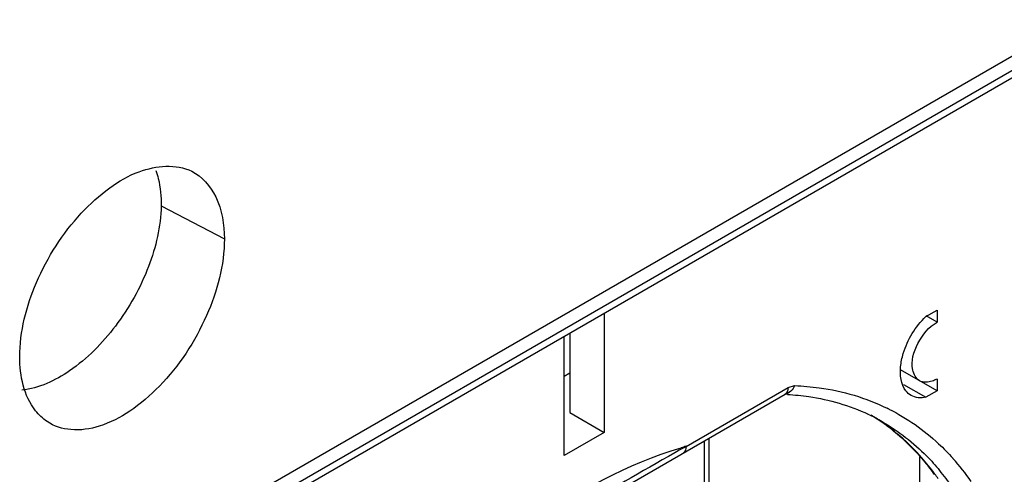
# Model space of a CAD drawing. Header units: inches. Extents: x 0 to 82.7, y 0 to 58.5.
# Tile 80 of 91: x 74.502 to 75.697, y 16.862 to 17.414. Entities that reach past the tile are written whole.
import ezdxf

# ---------------------------------------------------------------- set-up
doc = ezdxf.new("R2010")
doc.units = ezdxf.units.IN
doc.header["$LTSCALE"] = 4.547244
doc.header["$MEASUREMENT"] = 0
doc.layers.get('0').update_dxf_attribs({"linetype": 'CONTINUOUS'})

msp = doc.modelspace()

# ---------------------------------------------------------------- linework, layer by layer
at = {"color": 7, "linetype": 'CONTINUOUS'}
for p, q in [((75.7834, 17.4135), (74.6597, 16.7648)), ((75.7547, 17.3794), (74.6759, 16.7566)), ((75.7373, 17.3605), (74.6933, 16.7578)), ((74.674, 17.1875), (74.7507, 17.1476)), ((75.2118, 17.0572), (75.2118, 16.9125)), ((75.602, 17.0532), (75.6155, 17.061)), ((75.6155, 17.0465), (75.6025, 17.054)), ((75.6155, 17.061), (75.6155, 17.0465)), ((75.1631, 16.8844), (75.1631, 17.029)), ((75.1701, 17.033), (75.1701, 16.9366)), ((75.1631, 16.9808), (75.1701, 16.9848)), ((75.6155, 16.963), (75.5713, 16.9887)), ((75.311, 16.8957), (75.4348, 16.9671)), ((75.4348, 16.9671), (75.4427, 16.9694)), ((75.5749, 16.9708), (75.602, 16.9552)), ((75.6155, 16.9774), (75.6155, 16.963)), ((75.4314, 16.9592), (75.4304, 16.9586)), ((75.6155, 16.963), (75.602, 16.9552)), ((75.1701, 16.9366), (75.2118, 16.9125)), ((75.2118, 16.9125), (75.1631, 16.8844)), ((75.3047, 16.8921), (75.311, 16.8957)), ((75.3333, 16.8451), (75.3333, 16.9025)), ((75.339, 16.8464), (75.339, 16.9058)), ((75.5946, 16.746), (75.5946, 16.883))]:
    msp.add_line(p, q, dxfattribs=at)
msp.add_lwpolyline([(75.0359, 16.7308), (75.1339, 16.7872), (75.4311, 16.959)], dxfattribs=at)
for centre, radius, start, end in [((75.4175, 16.6581), 0.3011, 86.8726, 87.3933), ((75.4423, 16.7119), 0.2562, 63.3459, 63.8755), ((75.4299, 16.7194), 0.2381, 60.0055, 64.6195), ((75.4075, 16.7192), 0.2496, 57.5058, 59.085), ((75.4129, 16.7286), 0.2387, 55.378, 57.5454), ((75.4113, 16.7264), 0.2414, 51.2295, 55.3724), ((75.4297, 16.4718), 0.4402, 105.6355, 106.4254), ((87.7017, -4.851), 25.0289, 119.68985, 120.32645), ((75.4148, 16.6844), 0.2951, 34.817, 41.7758), ((75.3716, 16.6853), 0.2991, 34.865, 36.1991), ((75.3941, 16.6799), 0.292, 34.8409, 39.7161)]:
    msp.add_arc(centre, radius, start, end, dxfattribs=at)
for points, knots in [([(74.5024, 17.0042), (74.5024, 17.035), (74.515, 17.0828), (74.5452, 17.1397), (74.5752, 17.1786), (74.6093, 17.2096), (74.6525, 17.2349), (74.6921, 17.2389), (74.7111, 17.2295)], [0, 0, 0, 0, 0.269098, 0.41633, 0.561135, 0.696016, 0.814894, 1, 1, 1, 1]), ([(74.6675, 17.2303), (74.6687, 17.2272), (74.6729, 17.2133), (74.6742, 17.1986), (74.674, 17.1875)], [0, 0, 0, 0, 0.231792, 1, 1, 1, 1]), ([(74.7111, 17.2295), (74.7238, 17.2232), (74.7461, 17.1972), (74.7507, 17.1649), (74.7507, 17.1476)], [0, 0, 0, 0, 0.448825, 1, 1, 1, 1]), ([(74.674, 17.1875), (74.6736, 17.1625), (74.6612, 17.1101), (74.6223, 17.0409), (74.57, 16.9871), (74.5257, 16.966), (74.505, 16.964)], [0, 0, 0, 0, 0.251543, 0.529689, 0.790717, 1, 1, 1, 1]), ([(74.7507, 17.1476), (74.7507, 17.1157), (74.7329, 17.0497), (74.687, 16.9801), (74.6386, 16.938), (74.6017, 16.9189), (74.5659, 16.9133), (74.5441, 16.92), (74.5356, 16.9257)], [0, 0, 0, 0, 0.271607, 0.564032, 0.697972, 0.814587, 0.91315, 1, 1, 1, 1]), ([(75.5713, 16.9923), (75.5718, 16.9978), (75.5766, 17.0204), (75.5893, 17.0412), (75.602, 17.0532)], [0, 0, 0, 0, 0.238209, 1, 1, 1, 1]), ([(75.5943, 16.9753), (75.5899, 16.9779), (75.5819, 16.9943), (75.5909, 17.0222), (75.6055, 17.0407), (75.6155, 17.0465)], [0, 0, 0, 0, 0.184812, 0.580675, 1, 1, 1, 1]), ([(74.5356, 16.9257), (74.5303, 16.9293), (74.5088, 16.9498), (74.5024, 16.9815), (74.5024, 17.0042)], [0, 0, 0, 0, 0.220794, 1, 1, 1, 1]), ([(75.584, 16.9574), (75.5816, 16.9588), (75.5718, 16.9676), (75.5703, 16.9823), (75.5713, 16.9923)], [0, 0, 0, 0, 0.215102, 1, 1, 1, 1]), ([(75.4427, 16.9694), (75.4527, 16.969), (75.4913, 16.9657), (75.5293, 16.9546), (75.5551, 16.9419)], [0, 0, 0, 0, 0.258889, 1, 1, 1, 1]), ([(75.6155, 16.9774), (75.6136, 16.9764), (75.6072, 16.9732), (75.5988, 16.9728), (75.5943, 16.9753)], [0, 0, 0, 0, 0.295501, 1, 1, 1, 1]), ([(75.4339, 16.9587), (75.4427, 16.9582), (75.4763, 16.9549), (75.5094, 16.9453), (75.532, 16.9346)], [0, 0, 0, 0, 0.259473, 1, 1, 1, 1]), ([(75.5572, 16.9409), (75.5791, 16.9299), (75.6064, 16.9107), (75.6294, 16.8873), (75.6349, 16.881)], [0, 0, 0, 0, 0.745613, 1, 1, 1, 1]), ([(75.613, 16.862), (75.608, 16.8688), (75.5875, 16.8945), (75.5622, 16.9165), (75.5415, 16.9297)], [0, 0, 0, 0, 0.256687, 1, 1, 1, 1]), ([(75.549, 16.9257), (75.5687, 16.9143), (75.5932, 16.8952), (75.6137, 16.8725), (75.6187, 16.8665)], [0, 0, 0, 0, 0.744888, 1, 1, 1, 1]), ([(75.5625, 16.9146), (75.5766, 16.9033), (75.5939, 16.8859), (75.6086, 16.8665), (75.6122, 16.8614)], [0, 0, 0, 0, 0.74322, 1, 1, 1, 1]), ([(75.0639, 16.753), (75.0831, 16.7698), (75.1559, 16.8283), (75.24, 16.8748), (75.3052, 16.894)], [0, 0, 0, 0, 0.272937, 1, 1, 1, 1])]:
    msp.add_open_spline(points, degree=3, knots=knots, dxfattribs=at)
for points in [[(75.4348, 16.9671), (75.4348, 16.9642), (75.4337, 16.9605), (75.4311, 16.959)], [(75.4427, 16.9694), (75.4409, 16.9646), (75.4363, 16.9596), (75.4312, 16.959)], [(75.602, 16.9552), (75.5961, 16.9539), (75.5893, 16.9544), (75.584, 16.9574)], [(75.311, 16.8957), (75.311, 16.8927), (75.3099, 16.889), (75.3074, 16.8876)]]:
    msp.add_open_spline(points, degree=3, dxfattribs=at)

doc.saveas('drawing.dxf')
